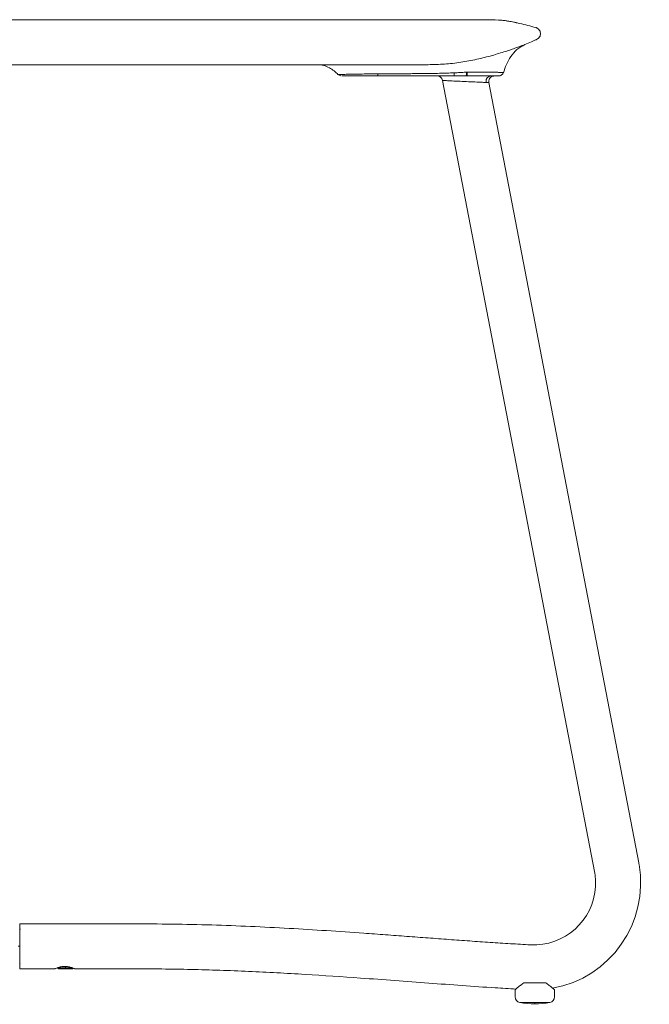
# Model space of a CAD drawing. Extents: x 2 to 109, y 746 to 839.
# Tile 4 of 7: x 32 to 55, y 804 to 839. Entities that reach past the tile are written whole.
import ezdxf

# ---------------------------------------------------------------- set-up
doc = ezdxf.new("R2010")
doc.units = 0
doc.header["$MEASUREMENT"] = 0
doc.layers.get('0').update_dxf_attribs({"lineweight": 0})

msp = doc.modelspace()

# ---------------------------------------------------------------- linework, layer by layer
at = {"color": 18, "lineweight": 9, "true_color": 0x000000}
for p, q in [((48.06, 836.939), (47.998, 836.939)), ((48.106, 836.939), (48.077, 836.939)), ((52.669, 808.649), (47.273, 836.777)), ((54.24, 808.951), (48.916, 836.702)), ((32.249, 806.789), (32.249, 805.189)), ((32.249, 806.789), (36.249, 806.789)), ((32.249, 805.989), (32.198, 805.989)), ((32.249, 805.189), (33.499, 805.189)), ((33.579, 805.221), (33.634, 805.189)), ((34.121, 805.221), (33.579, 805.221)), ((34.123, 805.189), (33.634, 805.189)), ((33.879, 805.268), (33.879, 805.189)), ((34.123, 805.189), (34.154, 805.207)), ((34.199, 805.189), (36.249, 805.189)), ((50.939, 804.689), (50.158, 804.689)), ((49.849, 804.184), (49.849, 804.439)), ((51.249, 804.184), (51.249, 804.439)), ((50.013, 803.987), (51.084, 803.987)), ((50.549, 803.987), (50.549, 803.939))]:
    msp.add_line(p, q, dxfattribs=at)
for points, knots in [([(7.482, 838.939), (7.492, 838.939), (7.502, 838.939), (7.534, 838.939), (7.566, 838.939), (7.619, 838.939), (7.688, 838.939), (7.758, 838.939), (7.843, 838.939), (7.943, 838.939), (8.045, 838.939), (8.162, 838.939), (8.294, 838.939), (8.427, 838.939), (8.575, 838.939), (8.736, 838.939), (8.898, 838.939), (9.074, 838.939), (9.262, 838.939), (9.451, 838.939), (9.653, 838.939), (9.866, 838.939), (10.102, 838.939), (10.351, 838.939), (10.612, 838.939), (10.875, 838.939), (11.151, 838.939), (11.436, 838.939), (11.725, 838.939), (12.025, 838.939), (12.333, 838.939), (12.642, 838.939), (12.96, 838.939), (13.285, 838.939), (13.611, 838.939), (13.944, 838.939), (14.285, 838.939), (14.647, 838.939), (15.017, 838.939), (15.395, 838.939), (15.774, 838.939), (16.16, 838.939), (16.554, 838.939), (16.944, 838.939), (17.343, 838.939), (17.75, 838.939), (18.154, 838.939), (18.566, 838.939), (18.988, 838.939), (19.406, 838.939), (19.834, 838.939), (20.271, 838.939), (20.704, 838.939), (21.146, 838.939), (21.596, 838.939), (22.017, 838.939), (22.446, 838.939), (22.881, 838.939), (23.313, 838.939), (23.751, 838.939), (24.195, 838.939), (24.636, 838.939), (25.083, 838.939), (25.533, 838.939), (25.981, 838.939), (26.433, 838.939), (26.886, 838.939), (27.339, 838.939), (27.794, 838.939), (28.249, 838.939), (28.662, 838.939), (29.076, 838.939), (29.487, 838.939), (29.9, 838.939), (30.311, 838.939), (30.72, 838.939), (31.13, 838.939), (31.537, 838.939), (31.94, 838.939), (32.345, 838.939), (32.746, 838.939), (33.142, 838.939), (33.54, 838.939), (33.934, 838.939), (34.322, 838.939), (34.712, 838.939), (35.096, 838.939), (35.475, 838.939), (35.856, 838.939), (36.23, 838.939), (36.598, 838.939), (37.006, 838.939), (37.405, 838.939), (37.797, 838.939), (38.191, 838.939), (38.577, 838.939), (38.955, 838.939), (39.337, 838.939), (39.711, 838.939), (40.079, 838.939), (40.448, 838.939), (40.811, 838.939), (41.167, 838.939), (41.523, 838.939), (41.871, 838.939), (42.212, 838.939), (42.574, 838.939), (42.927, 838.939), (43.271, 838.939), (43.615, 838.939), (43.951, 838.939), (44.277, 838.939), (44.6, 838.939), (44.915, 838.939), (45.216, 838.939), (45.515, 838.939), (45.801, 838.939), (46.073, 838.939), (46.344, 838.939), (46.6, 838.939), (46.841, 838.939), (47.08, 838.939), (47.304, 838.939), (47.509, 838.939), (47.701, 838.939), (47.878, 838.939), (48.037, 838.939), (48.196, 838.939), (48.337, 838.939), (48.459, 838.939), (48.58, 838.939), (48.682, 838.939), (48.766, 838.939), (48.849, 838.939), (48.914, 838.939), (48.953, 838.939), (48.991, 838.939), (49.003, 838.939), (49.016, 838.939)], [0, 0, 0, 0, 1, 1, 1, 2, 2, 2, 3, 3, 3, 4, 4, 4, 5, 5, 5, 6, 6, 6, 7, 7, 7, 8, 8, 8, 9, 9, 9, 10, 10, 10, 11, 11, 11, 12, 12, 12, 13, 13, 13, 14, 14, 14, 15, 15, 15, 16, 16, 16, 17, 17, 17, 18, 18, 18, 19, 19, 19, 20, 20, 20, 21, 21, 21, 22, 22, 22, 23, 23, 23, 24, 24, 24, 25, 25, 25, 26, 26, 26, 27, 27, 27, 28, 28, 28, 29, 29, 29, 30, 30, 30, 31, 31, 31, 32, 32, 32, 33, 33, 33, 34, 34, 34, 35, 35, 35, 36, 36, 36, 37, 37, 37, 38, 38, 38, 39, 39, 39, 40, 40, 40, 41, 41, 41, 42, 42, 42, 43, 43, 43, 44, 44, 44, 45, 45, 45, 46, 46, 46, 46]), ([(50.199, 838.056), (50.276, 838.09), (50.354, 838.124), (50.431, 838.157), (50.446, 838.164), (50.462, 838.17), (50.477, 838.177), (50.492, 838.184), (50.507, 838.19), (50.523, 838.197), (50.538, 838.203), (50.553, 838.21), (50.568, 838.217), (50.584, 838.223), (50.599, 838.229), (50.614, 838.236), (50.634, 838.246), (50.654, 838.258), (50.671, 838.272), (50.69, 838.288), (50.705, 838.306), (50.717, 838.327), (50.73, 838.347), (50.739, 838.37), (50.744, 838.393), (50.749, 838.415), (50.751, 838.438), (50.749, 838.461), (50.747, 838.483), (50.742, 838.506), (50.733, 838.527), (50.724, 838.549), (50.712, 838.57), (50.696, 838.588), (50.679, 838.608), (50.658, 838.626), (50.635, 838.639), (50.625, 838.644), (50.615, 838.649), (50.605, 838.653), (50.6, 838.655), (50.595, 838.656), (50.591, 838.658), (50.589, 838.658), (50.587, 838.659), (50.585, 838.66), (50.584, 838.66), (50.583, 838.66), (50.582, 838.66), (50.582, 838.66), (50.581, 838.661), (50.581, 838.661), (50.581, 838.661), (50.581, 838.661), (50.58, 838.661), (50.58, 838.661), (50.58, 838.661), (50.58, 838.661), (50.58, 838.661), (50.58, 838.661), (50.58, 838.661), (50.58, 838.661), (50.58, 838.661), (50.58, 838.661), (50.58, 838.661), (50.58, 838.661), (50.58, 838.661), (50.393, 838.708), (50.207, 838.758), (50.02, 838.803), (49.845, 838.845), (49.669, 838.883), (49.491, 838.905), (49.334, 838.925), (49.175, 838.932), (49.016, 838.939)], [0, 0, 0, 0, 1, 1, 1, 2, 2, 2, 3, 3, 3, 4, 4, 4, 5, 5, 5, 6, 6, 6, 7, 7, 7, 8, 8, 8, 9, 9, 9, 10, 10, 10, 11, 11, 11, 12, 12, 12, 13, 13, 13, 14, 14, 14, 15, 15, 15, 16, 16, 16, 17, 17, 17, 18, 18, 18, 19, 19, 19, 20, 20, 20, 21, 21, 21, 22, 22, 22, 23, 23, 23, 24, 24, 24, 25, 25, 25, 25]), ([(49.908, 838.825), (49.89, 838.829), (49.871, 838.834), (49.853, 838.838), (49.782, 838.855), (49.721, 838.867), (49.662, 838.877), (49.602, 838.888), (49.544, 838.897), (49.493, 838.905), (49.438, 838.912), (49.39, 838.917), (49.342, 838.923)], [0, 0, 0, 0, 1, 1, 1, 2, 2, 2, 3, 3, 3, 4, 4, 4, 4]), ([(50.199, 838.056), (50.195, 838.055), (50.19, 838.053), (50.178, 838.048), (50.165, 838.043), (50.143, 838.035), (50.115, 838.025), (50.087, 838.014), (50.053, 838.001), (50.013, 837.986), (49.973, 837.971), (49.926, 837.954), (49.874, 837.935), (49.822, 837.917), (49.765, 837.896), (49.703, 837.875), (49.641, 837.854), (49.573, 837.831), (49.502, 837.808), (49.431, 837.785), (49.355, 837.761), (49.276, 837.737), (49.197, 837.713), (49.114, 837.689), (49.029, 837.665), (48.943, 837.641), (48.855, 837.618), (48.764, 837.595), (48.674, 837.573), (48.582, 837.551), (48.488, 837.53), (48.394, 837.51), (48.299, 837.49), (48.204, 837.473), (48.109, 837.455), (48.013, 837.439), (47.917, 837.425), (47.726, 837.396), (47.533, 837.374), (47.34, 837.36), (47.146, 837.347), (46.952, 837.343), (46.759, 837.339)], [0, 0, 0, 0, 1, 1, 1, 2, 2, 2, 3, 3, 3, 4, 4, 4, 5, 5, 5, 6, 6, 6, 7, 7, 7, 8, 8, 8, 9, 9, 9, 10, 10, 10, 11, 11, 11, 12, 12, 12, 13, 13, 13, 14, 14, 14, 14]), ([(49.431, 837.052), (49.465, 837.151), (49.499, 837.25), (49.541, 837.345), (49.585, 837.444), (49.637, 837.538), (49.698, 837.628), (49.76, 837.718), (49.83, 837.804), (49.913, 837.874), (49.999, 837.946), (50.099, 838.001), (50.198, 838.056)], [0, 0, 0, 0, 1, 1, 1, 2, 2, 2, 3, 3, 3, 4, 4, 4, 4]), ([(46.759, 837.339), (46.686, 837.339), (46.614, 837.339), (46.52, 837.339), (46.425, 837.339), (46.307, 837.339), (46.176, 837.339), (46.042, 837.339), (45.894, 837.339), (45.731, 837.339), (45.565, 837.339), (45.383, 837.339), (45.189, 837.339), (44.992, 837.339), (44.781, 837.339), (44.559, 837.339), (44.333, 837.339), (44.094, 837.339), (43.845, 837.339), (43.546, 837.339), (43.231, 837.339), (42.905, 837.339), (42.569, 837.339), (42.222, 837.339), (41.863, 837.339), (41.505, 837.339), (41.136, 837.339), (40.757, 837.339), (40.378, 837.339), (39.989, 837.339), (39.591, 837.339), (39.235, 837.339), (38.872, 837.339), (38.502, 837.339), (38.14, 837.339), (37.771, 837.339), (37.394, 837.339), (37.025, 837.339), (36.647, 837.339), (36.262, 837.339), (35.882, 837.339), (35.495, 837.339), (35.1, 837.339), (34.712, 837.339), (34.316, 837.339), (33.913, 837.339), (33.517, 837.339), (33.115, 837.339), (32.706, 837.339), (32.304, 837.339), (31.896, 837.339), (31.483, 837.339), (31.075, 837.339), (30.662, 837.339), (30.249, 837.339)], [0, 0, 0, 0, 1, 1, 1, 2, 2, 2, 3, 3, 3, 4, 4, 4, 5, 5, 5, 6, 6, 6, 7, 7, 7, 8, 8, 8, 9, 9, 9, 10, 10, 10, 11, 11, 11, 12, 12, 12, 13, 13, 13, 14, 14, 14, 15, 15, 15, 16, 16, 16, 17, 17, 17, 18, 18, 18, 18]), ([(42.85, 837.339), (42.912, 837.335), (42.975, 837.33), (43.053, 837.308), (43.112, 837.291), (43.18, 837.265), (43.249, 837.228), (43.306, 837.197), (43.364, 837.16), (43.418, 837.116), (43.466, 837.077), (43.511, 837.032), (43.555, 836.988)], [0, 0, 0, 0, 1, 1, 1, 2, 2, 2, 3, 3, 3, 4, 4, 4, 4]), ([(43.55, 836.994), (43.55, 836.994), (43.55, 836.994), (43.55, 836.994), (43.543, 836.994), (43.558, 836.994), (43.576, 836.994), (43.595, 836.994), (43.618, 836.994), (43.65, 836.994), (43.682, 836.994), (43.721, 836.995), (43.768, 836.995), (43.814, 836.996), (43.867, 836.997), (43.926, 836.997), (43.986, 836.998), (44.051, 836.999), (44.121, 837.001), (44.191, 837.002), (44.266, 837.003), (44.345, 837.005), (44.433, 837.007), (44.527, 837.009), (44.622, 837.011), (44.665, 837.012), (44.707, 837.013), (44.75, 837.014), (44.769, 837.014), (44.788, 837.015), (44.807, 837.015), (44.816, 837.015), (44.824, 837.015), (44.833, 837.016), (44.836, 837.016), (44.84, 837.016), (44.844, 837.016), (44.845, 837.016), (44.847, 837.016), (44.849, 837.016), (44.849, 837.016), (44.85, 837.016), (44.851, 837.016), (44.851, 837.016), (44.852, 837.016), (44.852, 837.016), (44.852, 837.016), (44.852, 837.016), (44.852, 837.016), (44.852, 837.016), (44.852, 837.016), (44.852, 837.016), (44.852, 837.016), (44.853, 837.016), (44.853, 837.016)], [0, 0, 0, 0, 1, 1, 1, 2, 2, 2, 3, 3, 3, 4, 4, 4, 5, 5, 5, 6, 6, 6, 7, 7, 7, 8, 8, 8, 9, 9, 9, 10, 10, 10, 11, 11, 11, 12, 12, 12, 13, 13, 13, 14, 14, 14, 15, 15, 15, 16, 16, 16, 17, 17, 17, 18, 18, 18, 18]), ([(43.549, 836.994), (43.584, 836.97), (43.618, 836.946), (43.657, 836.943), (43.662, 836.943), (43.667, 836.943), (43.672, 836.942)], [0, 0, 0, 0, 1, 1, 1, 2, 2, 2, 2]), ([(44.864, 836.939), (44.759, 836.939), (44.653, 836.939), (44.552, 836.939), (44.451, 836.939), (44.355, 836.939), (44.266, 836.939), (44.176, 836.939), (44.094, 836.939), (44.022, 836.939), (43.95, 836.939), (43.889, 836.939), (43.836, 836.939), (43.783, 836.939), (43.738, 836.939), (43.719, 836.939), (43.713, 836.939), (43.71, 836.939), (43.706, 836.939)], [0, 0, 0, 0, 1, 1, 1, 2, 2, 2, 3, 3, 3, 4, 4, 4, 5, 5, 5, 6, 6, 6, 6]), ([(44.853, 837.016), (44.863, 837.016), (44.874, 837.017), (44.885, 837.017), (44.894, 837.017), (44.902, 837.017), (44.91, 837.018)], [0, 0, 0, 0, 1, 1, 1, 2, 2, 2, 2]), ([(44.916, 836.939), (44.906, 836.939), (44.897, 836.939), (44.887, 836.939), (44.879, 836.939), (44.872, 836.939), (44.864, 836.939)], [0, 0, 0, 0, 1, 1, 1, 2, 2, 2, 2]), ([(44.91, 837.018), (44.916, 837.018), (44.921, 837.018), (44.926, 837.018), (44.931, 837.018), (44.936, 837.018), (44.941, 837.018)], [0, 0, 0, 0, 1, 1, 1, 2, 2, 2, 2]), ([(44.972, 836.939), (44.961, 836.939), (44.95, 836.939), (44.939, 836.939), (44.932, 836.939), (44.924, 836.939), (44.916, 836.939)], [0, 0, 0, 0, 1, 1, 1, 2, 2, 2, 2]), ([(44.941, 837.018), (44.946, 837.018), (44.952, 837.018), (44.958, 837.019), (44.962, 837.019), (44.967, 837.019), (44.971, 837.019)], [0, 0, 0, 0, 1, 1, 1, 2, 2, 2, 2]), ([(44.971, 837.019), (44.994, 837.019), (45.017, 837.019), (45.04, 837.019), (45.058, 837.019), (45.076, 837.018), (45.094, 837.018)], [0, 0, 0, 0, 1, 1, 1, 2, 2, 2, 2]), ([(44.971, 837.019), (44.971, 837.006), (44.971, 836.993), (44.971, 836.982), (44.971, 836.971), (44.971, 836.962), (44.971, 836.955), (44.971, 836.946), (44.971, 836.942), (44.972, 836.939)], [0, 0, 0, 0, 1, 1, 1, 2, 2, 2, 3, 3, 3, 3]), ([(45.954, 836.939), (45.771, 836.939), (45.588, 836.939), (45.404, 836.939), (45.26, 836.939), (45.116, 836.939), (44.972, 836.939)], [0, 0, 0, 0, 1, 1, 1, 2, 2, 2, 2]), ([(45.094, 837.018), (45.237, 837.018), (45.381, 837.018), (45.524, 837.018), (45.668, 837.018), (45.811, 837.019), (45.955, 837.019)], [0, 0, 0, 0, 1, 1, 1, 2, 2, 2, 2]), ([(47.678, 836.939), (47.481, 836.939), (47.284, 836.939), (47.086, 836.939), (46.962, 836.939), (46.837, 836.939), (46.712, 836.939), (46.673, 836.939), (46.633, 836.939), (46.594, 836.939), (46.558, 836.939), (46.522, 836.939), (46.486, 836.939), (46.436, 836.939), (46.385, 836.939), (46.334, 836.939), (46.208, 836.939), (46.081, 836.939), (45.954, 836.939)], [0, 0, 0, 0, 1, 1, 1, 2, 2, 2, 3, 3, 3, 4, 4, 4, 5, 5, 5, 6, 6, 6, 6]), ([(45.955, 837.019), (46.037, 837.019), (46.119, 837.019), (46.201, 837.02), (46.284, 837.02), (46.366, 837.021), (46.448, 837.021)], [0, 0, 0, 0, 1, 1, 1, 2, 2, 2, 2]), ([(46.448, 837.021), (46.469, 837.021), (46.489, 837.021), (46.51, 837.022), (46.53, 837.022), (46.551, 837.022), (46.572, 837.022)], [0, 0, 0, 0, 1, 1, 1, 2, 2, 2, 2]), ([(46.572, 837.022), (46.747, 837.024), (46.922, 837.026), (47.097, 837.03), (47.272, 837.034), (47.447, 837.041), (47.622, 837.048)], [0, 0, 0, 0, 1, 1, 1, 2, 2, 2, 2]), ([(47.622, 837.048), (47.628, 837.048), (47.634, 837.048), (47.639, 837.048), (47.644, 837.049), (47.648, 837.049), (47.653, 837.049)], [0, 0, 0, 0, 1, 1, 1, 2, 2, 2, 2]), ([(47.653, 837.049), (47.659, 837.049), (47.665, 837.049), (47.671, 837.05), (47.675, 837.05), (47.679, 837.05), (47.683, 837.05)], [0, 0, 0, 0, 1, 1, 1, 2, 2, 2, 2]), ([(47.683, 837.05), (47.683, 837.033), (47.683, 837.016), (47.682, 837.001), (47.682, 836.986), (47.681, 836.973), (47.681, 836.963), (47.68, 836.955), (47.68, 836.948), (47.679, 836.945), (47.679, 836.941), (47.678, 836.94), (47.678, 836.939)], [0, 0, 0, 0, 1, 1, 1, 2, 2, 2, 3, 3, 3, 4, 4, 4, 4]), ([(48.077, 836.939), (48.003, 836.939), (47.928, 836.939), (47.854, 836.939), (47.795, 836.939), (47.736, 836.939), (47.678, 836.939)], [0, 0, 0, 0, 1, 1, 1, 2, 2, 2, 2]), ([(47.683, 837.05), (47.751, 837.053), (47.819, 837.055), (47.887, 837.058), (47.955, 837.062), (48.023, 837.066), (48.091, 837.071)], [0, 0, 0, 0, 1, 1, 1, 2, 2, 2, 2]), ([(48.091, 837.071), (48.097, 837.071), (48.102, 837.072), (48.108, 837.072), (48.112, 837.072), (48.116, 837.073), (48.12, 837.073)], [0, 0, 0, 0, 1, 1, 1, 2, 2, 2, 2]), ([(48.12, 837.073), (48.12, 837.053), (48.119, 837.033), (48.118, 837.015), (48.117, 836.996), (48.116, 836.981), (48.114, 836.968), (48.113, 836.958), (48.112, 836.951), (48.11, 836.946), (48.109, 836.942), (48.107, 836.94), (48.106, 836.939)], [0, 0, 0, 0, 1, 1, 1, 2, 2, 2, 3, 3, 3, 4, 4, 4, 4]), ([(48.134, 836.939), (48.129, 836.939), (48.124, 836.939), (48.118, 836.939), (48.114, 836.939), (48.11, 836.939), (48.106, 836.939)], [0, 0, 0, 0, 1, 1, 1, 2, 2, 2, 2]), ([(48.12, 837.073), (48.126, 837.073), (48.131, 837.074), (48.136, 837.074), (48.141, 837.074), (48.145, 837.075), (48.15, 837.075)], [0, 0, 0, 0, 1, 1, 1, 2, 2, 2, 2]), ([(48.15, 837.075), (48.149, 837.054), (48.148, 837.034), (48.147, 837.016), (48.146, 836.997), (48.145, 836.981), (48.143, 836.968), (48.142, 836.959), (48.14, 836.951), (48.139, 836.946), (48.137, 836.942), (48.136, 836.94), (48.134, 836.939)], [0, 0, 0, 0, 1, 1, 1, 2, 2, 2, 3, 3, 3, 4, 4, 4, 4]), ([(49.088, 836.939), (49.025, 836.939), (48.962, 836.939), (48.885, 836.939), (48.808, 836.939), (48.718, 836.939), (48.623, 836.939), (48.547, 836.939), (48.468, 836.939), (48.386, 836.939), (48.304, 836.939), (48.219, 836.939), (48.134, 836.939)], [0, 0, 0, 0, 1, 1, 1, 2, 2, 2, 3, 3, 3, 4, 4, 4, 4]), ([(48.15, 837.075), (48.26, 837.074), (48.369, 837.074), (48.475, 837.073), (48.58, 837.073), (48.68, 837.072), (48.774, 837.072), (48.868, 837.071), (48.956, 837.07), (49.031, 837.069), (49.107, 837.069), (49.17, 837.068), (49.233, 837.067)], [0, 0, 0, 0, 1, 1, 1, 2, 2, 2, 3, 3, 3, 4, 4, 4, 4]), ([(48.992, 836.939), (48.886, 836.93), (48.806, 836.837), (48.815, 836.73), (48.816, 836.722), (48.817, 836.714), (48.819, 836.706)], [0, 0, 0, 0, 1, 1, 1, 2, 2, 2, 2]), ([(48.916, 836.702), (48.914, 836.715), (48.913, 836.728), (48.913, 836.741), (48.912, 836.754), (48.914, 836.768), (48.917, 836.782), (48.92, 836.796), (48.925, 836.81), (48.931, 836.823), (48.937, 836.837), (48.945, 836.85), (48.954, 836.861), (48.963, 836.873), (48.974, 836.884), (48.985, 836.894), (48.996, 836.903), (49.008, 836.911), (49.021, 836.918), (49.034, 836.924), (49.047, 836.929), (49.06, 836.933), (49.073, 836.936), (49.086, 836.937), (49.098, 836.939)], [0, 0, 0, 0, 1, 1, 1, 2, 2, 2, 3, 3, 3, 4, 4, 4, 5, 5, 5, 6, 6, 6, 7, 7, 7, 8, 8, 8, 8]), ([(49.098, 836.939), (49.094, 836.939), (49.089, 836.939), (49.072, 836.939), (49.054, 836.939), (49.023, 836.939), (48.992, 836.939)], [0, 0, 0, 0, 1, 1, 1, 2, 2, 2, 2]), ([(49.177, 836.939), (49.162, 836.939), (49.147, 836.939), (49.131, 836.939), (49.118, 836.939), (49.103, 836.939), (49.088, 836.939)], [0, 0, 0, 0, 1, 1, 1, 2, 2, 2, 2]), ([(49.263, 836.939), (49.265, 836.939), (49.266, 836.939), (49.261, 836.939), (49.25, 836.939), (49.213, 836.939), (49.177, 836.939)], [0, 0, 0, 0, 1, 1, 1, 2, 2, 2, 2]), ([(49.233, 837.067), (49.252, 837.067), (49.27, 837.066), (49.287, 837.066), (49.303, 837.066), (49.318, 837.066), (49.333, 837.065)], [0, 0, 0, 0, 1, 1, 1, 2, 2, 2, 2]), ([(49.266, 836.939), (49.284, 836.941), (49.302, 836.942), (49.32, 836.947), (49.338, 836.953), (49.355, 836.962), (49.37, 836.973), (49.386, 836.984), (49.4, 836.998), (49.41, 837.013), (49.42, 837.028), (49.427, 837.045), (49.434, 837.062)], [0, 0, 0, 0, 1, 1, 1, 2, 2, 2, 3, 3, 3, 4, 4, 4, 4]), ([(49.333, 837.065), (49.37, 837.065), (49.408, 837.064), (49.42, 837.063), (49.428, 837.063), (49.426, 837.062), (49.425, 837.062)], [0, 0, 0, 0, 1, 1, 1, 2, 2, 2, 2]), ([(48.819, 836.706), (48.779, 836.708), (48.74, 836.709), (48.691, 836.712), (48.633, 836.714), (48.563, 836.718), (48.487, 836.721), (48.4, 836.725), (48.305, 836.729), (48.209, 836.734), (48.203, 836.734), (48.197, 836.734), (48.191, 836.735), (48.092, 836.739), (47.991, 836.744), (47.894, 836.748), (47.792, 836.753), (47.695, 836.757), (47.61, 836.761), (47.531, 836.765), (47.462, 836.768), (47.408, 836.771), (47.36, 836.773), (47.322, 836.774), (47.302, 836.775), (47.284, 836.776), (47.278, 836.776), (47.273, 836.777)], [0, 0, 0, 0, 1, 1, 1, 2, 2, 2, 3, 3, 3, 4, 4, 4, 5, 5, 5, 6, 6, 6, 7, 7, 7, 8, 8, 8, 9, 9, 9, 9]), ([(48.916, 836.702), (48.912, 836.702), (48.908, 836.702), (48.891, 836.703), (48.875, 836.703), (48.847, 836.705), (48.819, 836.706)], [0, 0, 0, 0, 1, 1, 1, 2, 2, 2, 2]), ([(51.169, 804.493), (53.236, 804.858), (54.615, 806.829), (54.25, 808.896), (54.247, 808.914), (54.244, 808.933), (54.24, 808.951)], [0, 0, 0, 0, 1, 1, 1, 2, 2, 2, 2]), ([(50.391, 806.038), (51.605, 805.973), (52.64, 806.905), (52.705, 808.118), (52.714, 808.296), (52.702, 808.474), (52.669, 808.649)], [0, 0, 0, 0, 1, 1, 1, 2, 2, 2, 2]), ([(36.249, 806.789), (37.191, 806.78), (38.132, 806.771), (39.074, 806.744), (39.988, 806.717), (40.902, 806.674), (41.816, 806.623), (42.703, 806.573), (43.589, 806.515), (44.475, 806.452), (44.731, 806.434), (44.987, 806.415), (45.243, 806.396), (45.496, 806.378), (45.749, 806.359), (46.003, 806.34), (46.253, 806.321), (46.504, 806.302), (46.755, 806.284), (47.003, 806.265), (47.251, 806.247), (47.499, 806.228), (47.744, 806.21), (47.989, 806.192), (48.235, 806.175), (48.477, 806.158), (48.72, 806.141), (48.962, 806.125), (49.202, 806.109), (49.442, 806.093), (49.681, 806.079), (49.918, 806.064), (50.155, 806.051), (50.391, 806.038)], [0, 0, 0, 0, 1, 1, 1, 2, 2, 2, 3, 3, 3, 4, 4, 4, 5, 5, 5, 6, 6, 6, 7, 7, 7, 8, 8, 8, 9, 9, 9, 10, 10, 10, 11, 11, 11, 11]), ([(32.269, 806.589), (32.267, 806.591), (32.265, 806.592), (32.263, 806.594), (32.261, 806.596), (32.259, 806.599), (32.257, 806.602), (32.255, 806.605), (32.253, 806.607), (32.252, 806.611), (32.25, 806.616), (32.249, 806.623), (32.249, 806.629)], [0, 0, 0, 0, 1, 1, 1, 2, 2, 2, 3, 3, 3, 4, 4, 4, 4]), ([(32.249, 805.349), (32.249, 805.355), (32.25, 805.362), (32.252, 805.367), (32.253, 805.371), (32.255, 805.374), (32.257, 805.376), (32.259, 805.379), (32.261, 805.382), (32.263, 805.384), (32.265, 805.386), (32.267, 805.388), (32.269, 805.389)], [0, 0, 0, 0, 1, 1, 1, 2, 2, 2, 3, 3, 3, 4, 4, 4, 4]), ([(33.499, 805.189), (33.5, 805.19), (33.501, 805.19), (33.506, 805.192), (33.51, 805.194), (33.517, 805.197), (33.526, 805.201), (33.544, 805.208), (33.57, 805.218), (33.602, 805.228), (33.634, 805.239), (33.672, 805.249), (33.714, 805.257), (33.735, 805.261), (33.757, 805.264), (33.78, 805.266), (33.803, 805.268), (33.826, 805.269), (33.849, 805.27)], [0, 0, 0, 0, 1, 1, 1, 2, 2, 2, 3, 3, 3, 4, 4, 4, 5, 5, 5, 6, 6, 6, 6]), ([(33.849, 805.27), (33.872, 805.269), (33.895, 805.268), (33.918, 805.266), (33.941, 805.264), (33.963, 805.261), (33.984, 805.257), (34.026, 805.249), (34.064, 805.239), (34.096, 805.228), (34.128, 805.218), (34.154, 805.208), (34.172, 805.2), (34.181, 805.197), (34.188, 805.194), (34.192, 805.192), (34.196, 805.19), (34.197, 805.19), (34.199, 805.189)], [0, 0, 0, 0, 1, 1, 1, 2, 2, 2, 3, 3, 3, 4, 4, 4, 5, 5, 5, 6, 6, 6, 6]), ([(36.249, 805.189), (36.944, 805.184), (37.64, 805.179), (38.336, 805.163), (39.018, 805.148), (39.7, 805.123), (40.382, 805.093), (41.051, 805.063), (41.72, 805.027), (42.389, 804.987), (43.045, 804.947), (43.702, 804.903), (44.358, 804.856), (44.764, 804.827), (45.17, 804.798), (45.576, 804.767), (45.977, 804.737), (46.378, 804.707), (46.78, 804.677), (47.176, 804.648), (47.572, 804.619), (47.968, 804.59), (48.359, 804.562), (48.75, 804.534), (49.141, 804.509), (49.387, 804.494), (49.633, 804.48), (49.879, 804.465)], [0, 0, 0, 0, 1, 1, 1, 2, 2, 2, 3, 3, 3, 4, 4, 4, 5, 5, 5, 6, 6, 6, 7, 7, 7, 8, 8, 8, 9, 9, 9, 9]), ([(50.158, 804.689), (50.116, 804.658), (50.074, 804.626), (50.037, 804.597), (50, 804.568), (49.967, 804.541), (49.939, 804.517), (49.911, 804.493), (49.887, 804.472), (49.873, 804.46), (49.858, 804.448), (49.854, 804.443), (49.849, 804.439)], [0, 0, 0, 0, 1, 1, 1, 2, 2, 2, 3, 3, 3, 4, 4, 4, 4]), ([(51.249, 804.439), (51.244, 804.443), (51.239, 804.447), (51.225, 804.46), (51.211, 804.472), (51.187, 804.493), (51.159, 804.516), (51.131, 804.54), (51.098, 804.568), (51.061, 804.597), (51.024, 804.626), (50.981, 804.658), (50.939, 804.689)], [0, 0, 0, 0, 1, 1, 1, 2, 2, 2, 3, 3, 3, 4, 4, 4, 4])]:
    msp.add_open_spline(points, degree=3, knots=knots, dxfattribs=at)
for points in [[(47.273, 836.777), (47.255, 836.871), (47.172, 836.939), (47.076, 836.939)], [(49.849, 804.184), (49.849, 804.087), (49.918, 804.005), (50.013, 803.987)], [(50.013, 803.987), (50.367, 803.923), (50.73, 803.923), (51.084, 803.987)], [(51.084, 803.987), (51.18, 804.005), (51.249, 804.087), (51.249, 804.184)]]:
    msp.add_open_spline(points, degree=3, dxfattribs=at)

doc.saveas('drawing.dxf')
